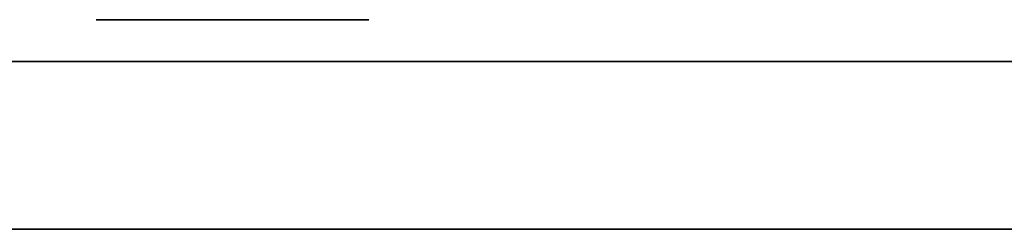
# Model space of a CAD drawing. Header units: millimetres. Extents: x -52 to 139, y -34 to 1.
# Tile 10 of 14: x 72.37 to 84.13, y -13 to -10.5. Entities that reach past the tile are written whole.
import ezdxf

# ---------------------------------------------------------------- set-up
doc = ezdxf.new("R2010")
doc.units = ezdxf.units.MM
doc.header["$MEASUREMENT"] = 0
for name, color, linetype in [('CFCOMBO-Mounting templates v7_Sketch10', 7, 'Continuous'), ('CFCOMBO-Mounting templates v7_Sketch11', 7, 'Continuous'), ('CFCOMBO-Mounting templates v7_Sketch12', 7, 'Continuous'), ('CFCOMBO-Mounting templates v7_Sketch14', 7, 'Continuous'), ('CFCOMBO-Mounting templates v7_Sketch15', 7, 'Continuous'), ('CFCOMBO-Mounting templates v7_Sketch18', 7, 'Continuous'), ('CFCOMBO-Mounting templates v7_Sketch19', 7, 'Continuous'), ('CFCOMBO-Mounting templates v7_Sketch20', 7, 'Continuous'), ('CFCOMBO-Mounting templates v7_Sketch22', 7, 'Continuous'), ('CFCOMBO-Mounting templates v7_Sketch23', 7, 'Continuous'), ('CFCOMBO-Mounting templates v7_Sketch24', 7, 'Continuous'), ('CFCOMBO-Mounting templates v7_Sketch25', 7, 'Continuous'), ('CFCOMBO-Mounting templates v7_Sketch26', 7, 'Continuous'), ('CFCOMBO-Mounting templates v7_Sketch27', 7, 'Continuous'), ('CFCOMBO-Mounting templates v7_Sketch28', 7, 'Continuous'), ('CFCOMBO-Mounting templates v7_Sketch9', 7, 'Continuous')]:
    doc.layers.add(name, color=color, linetype=linetype)

msp = doc.modelspace()

# ---------------------------------------------------------------- linework, layer by layer
at = {"layer": 'CFCOMBO-Mounting templates v7_Sketch10'}
for q in [(110.398, -11, -2.93), (110.398, -11, 2.93)]:
    msp.add_line((68.5, -11), q, dxfattribs=at)
at = {"layer": 'CFCOMBO-Mounting templates v7_Sketch10', "extrusion": (0, 1, 0)}
for radius in [42, 40]:
    msp.add_circle((-68.5, 0, -11), radius, dxfattribs=at)
msp.add_arc((-68.5, 0, -11), 49.5, 22.1113, 337.8887, dxfattribs=at)
at = {"layer": 'CFCOMBO-Mounting templates v7_Sketch11', "extrusion": (0, 1, 0)}
for radius, start, end in [(49.5, 22.1113, 337.8887), (40, 184, 266), (40, 94, 176), (42, 94, 176), (42, 184, 266)]:
    msp.add_arc((-68.5, 0, -11), radius, start, end, dxfattribs=at)
at = {"layer": 'CFCOMBO-Mounting templates v7_Sketch12', "extrusion": (0, 1, 0)}
for radius, start, end in [(49.5, 22.1113, 337.8887), (40, 184, 266), (40, 94, 176), (42, 184, 266), (42, 94, 176)]:
    msp.add_arc((-68.5, 0, -11), radius, start, end, dxfattribs=at)
at = {"layer": 'CFCOMBO-Mounting templates v7_Sketch14', "extrusion": (0, -1, 0)}
for radius, start, end in [(50.75, 203.362, 156.638), (50, 202.1113, 157.8887), (70, 270.8102, 359.59074), (70, 0.40926, 89.18762)]:
    msp.add_arc((68.5, 0, 13), radius, start, end, dxfattribs=at)
at = {"layer": 'CFCOMBO-Mounting templates v7_Sketch15', "extrusion": (0, -1, 0)}
for radius, start, end in [(50.25, 202.4667, 157.5333), (49.5, 202.1113, 157.8887), (40, 274, 356), (40, 4, 86), (42, 274, 356), (42, 4, 86)]:
    msp.add_arc((68.5, 0, 13), radius, start, end, dxfattribs=at)
at = {"layer": 'CFCOMBO-Mounting templates v7_Sketch18'}
for p, q in [((74.969, -11, -19.421), (75.919, -11, -19.421)), ((76.653, -11, -11.32), (83.624, -11, -11.32)), ((81.392, -11, -16.36), (76.653, -11, -12.475)), ((76.653, -11, 10.73), (76.653, -11, 11.754)), ((76.653, -11, -16.36), (81.392, -11, -16.36)), ((76.653, -11, -17.653), (76.653, -11, -16.36)), ((76.653, -11, -3.393), (76.658, -11, 3.647)), ((77.893, -11, -3.393), (76.653, -11, -3.393)), ((76.653, -11, -12.475), (76.653, -11, -11.32)), ((83.624, -11, -17.653), (76.653, -11, -17.653)), ((76.653, -11, 11.754), (83.624, -11, 14.957)), ((83.624, -11, 7.526), (76.653, -11, 10.73)), ((76.658, -11, 3.647), (79.539, -11, 5.938)), ((76.663, -11, 8.191), (76.668, -11, 9.891)), ((79.539, -11, 5.938), (76.663, -11, 8.191)), ((76.668, -11, 9.891), (80.79, -11, 6.582)), ((76.679, -11, 17.844), (76.679, -11, 21.132)), ((76.679, -11, 21.132), (83.651, -11, 21.132)), ((76.959, -11, -19.421), (77.94, -11, -19.421)), ((83.629, -11, -0.955), (77.893, -11, -0.955)), ((77.893, -11, -0.955), (77.893, -11, -3.393)), ((77.898, -11, 2.982), (77.898, -11, 0.338)), ((80.79, -11, 5.289), (77.898, -11, 2.982)), ((77.898, -11, 0.338), (83.629, -11, 0.338)), ((82.41, -11, 19.839), (77.919, -11, 19.839)), ((77.919, -11, 19.839), (77.919, -11, 17.923)), ((83.624, -11, 13.522), (78.626, -11, 11.242)), ((78.626, -11, 11.242), (83.624, -11, 8.962)), ((78.885, -11, -12.613), (83.624, -11, -16.497)), ((83.624, -11, -12.613), (78.885, -11, -12.613)), ((78.964, -11, -19.421), (79.946, -11, -19.421)), ((80.79, -11, 6.582), (83.635, -11, 6.576)), ((83.635, -11, 5.283), (80.79, -11, 5.289)), ((82.41, -11, 17.833), (82.41, -11, 19.839)), ((83.624, -11, -16.497), (83.624, -11, -17.653)), ((83.624, -11, 8.962), (83.624, -11, 7.526)), ((83.624, -11, -11.32), (83.624, -11, -12.613)), ((83.624, -11, 14.957), (83.624, -11, 13.522)), ((83.629, -11, 0.338), (83.629, -11, -0.955)), ((83.635, -11, 6.576), (83.635, -11, 5.283)), ((83.651, -11, 21.132), (83.651, -11, 17.907))]:
    msp.add_line(p, q, dxfattribs=at)
at = {"layer": 'CFCOMBO-Mounting templates v7_Sketch18', "extrusion": (0, 1, 0)}
for radius, start, end in [(50.25, 22.4667, 337.5333), (40, 94, 176), (40, 184, 266), (42, 184, 266), (42, 94, 176)]:
    msp.add_arc((-68.5, 0, -11), radius, start, end, dxfattribs=at)
at = {"layer": 'CFCOMBO-Mounting templates v7_Sketch18'}
for points in [[(81.26, -11, -25.706), (77.787, -11, -25.706), (74.969, -11, -22.883), (74.969, -11, -19.421)], [(75.919, -11, -19.421), (75.919, -11, -22.36), (78.315, -11, -24.756), (81.255, -11, -24.756)], [(76.494, -11, -6.913), (76.494, -11, -4.929), (78.109, -11, -3.308), (80.094, -11, -3.308)], [(80.094, -11, -10.512), (78.114, -11, -10.512), (76.494, -11, -8.897), (76.494, -11, -6.913)], [(80.167, -11, 14.667), (77.133, -11, 14.672), (76.679, -11, 16.656), (76.679, -11, 17.844)], [(81.862, -11, -24.324), (79.159, -11, -24.324), (76.959, -11, -22.123), (76.959, -11, -19.421)], [(80.099, -11, -4.58), (78.811, -11, -4.58), (77.766, -11, -5.625), (77.766, -11, -6.913)], [(77.766, -11, -6.913), (77.766, -11, -8.201), (78.811, -11, -9.246), (80.099, -11, -9.246)], [(77.919, -11, 17.923), (77.919, -11, 16.583), (78.632, -11, 15.96), (80.162, -11, 15.96)], [(77.94, -11, -19.421), (77.94, -11, -21.584), (79.698, -11, -23.342), (81.862, -11, -23.342)], [(82.395, -11, -22.851), (80.505, -11, -22.851), (78.964, -11, -21.31), (78.964, -11, -19.421)], [(79.946, -11, -19.421), (79.946, -11, -20.772), (81.044, -11, -21.869), (82.395, -11, -21.869)], [(80.094, -11, -3.308), (82.078, -11, -3.308), (83.698, -11, -4.923), (83.698, -11, -6.913)], [(83.698, -11, -6.913), (83.698, -11, -8.897), (82.083, -11, -10.512), (80.094, -11, -10.512)], [(82.431, -11, -6.913), (82.431, -11, -5.625), (81.387, -11, -4.58), (80.099, -11, -4.58)], [(80.099, -11, -9.246), (81.381, -11, -9.246), (82.431, -11, -8.195), (82.431, -11, -6.913)], [(80.162, -11, 15.96), (81.656, -11, 15.965), (82.41, -11, 16.593), (82.41, -11, 17.833)], [(83.651, -11, 17.907), (83.651, -11, 15.881), (82.347, -11, 14.667), (80.167, -11, 14.667)], [(81.255, -11, -24.756), (82.838, -11, -24.756), (84.258, -11, -24.065), (85.239, -11, -22.967)], [(87.545, -11, -19.421), (87.545, -11, -22.888), (84.727, -11, -25.706), (81.26, -11, -25.706)], [(85.239, -11, -22.967), (84.358, -11, -23.806), (83.17, -11, -24.324), (81.862, -11, -24.324)], [(81.862, -11, -23.342), (83.529, -11, -23.342), (84.949, -11, -22.297), (85.519, -11, -20.83)], [(82.395, -11, -21.869), (83.746, -11, -21.869), (84.843, -11, -20.772), (84.843, -11, -19.421)], [(85.519, -11, -20.83), (84.981, -11, -22.023), (83.783, -11, -22.851), (82.395, -11, -22.851)]]:
    msp.add_open_spline(points, degree=3, dxfattribs=at)
at = {"layer": 'CFCOMBO-Mounting templates v7_Sketch19'}
for p, q in [((75.919, -11, -19.421), (74.969, -11, -19.421)), ((81.392, -11, -16.36), (76.653, -11, -16.36)), ((76.653, -11, -17.653), (83.624, -11, -17.653)), ((76.653, -11, -11.32), (76.653, -11, -12.475)), ((76.653, -11, -16.36), (76.653, -11, -17.653)), ((76.653, -11, -12.475), (81.392, -11, -16.36)), ((83.624, -11, -11.32), (76.653, -11, -11.32)), ((76.653, -11, -3.393), (77.893, -11, -3.393)), ((83.624, -11, 14.957), (76.653, -11, 11.754)), ((76.653, -11, 10.73), (83.624, -11, 7.526)), ((76.653, -11, 11.754), (76.653, -11, 10.73)), ((76.658, -11, 3.647), (76.653, -11, -3.393)), ((79.539, -11, 5.938), (76.658, -11, 3.647)), ((76.663, -11, 8.191), (79.539, -11, 5.938)), ((76.668, -11, 9.891), (76.663, -11, 8.191)), ((80.79, -11, 6.582), (76.668, -11, 9.891)), ((76.679, -11, 21.132), (76.679, -11, 17.844)), ((83.651, -11, 21.132), (76.679, -11, 21.132)), ((77.94, -11, -19.421), (76.959, -11, -19.421)), ((77.893, -11, -3.393), (77.893, -11, -0.955)), ((77.893, -11, -0.955), (83.629, -11, -0.955)), ((83.629, -11, 0.338), (77.898, -11, 0.338)), ((77.898, -11, 0.338), (77.898, -11, 2.982)), ((77.898, -11, 2.982), (80.79, -11, 5.289)), ((83.624, -11, 8.962), (78.626, -11, 11.242)), ((78.626, -11, 11.242), (83.624, -11, 13.522)), ((78.885, -11, -12.613), (83.624, -11, -12.613)), ((83.624, -11, -16.497), (78.885, -11, -12.613)), ((79.946, -11, -19.421), (78.964, -11, -19.421)), ((83.635, -11, 6.576), (80.79, -11, 6.582)), ((80.79, -11, 5.289), (83.635, -11, 5.283)), ((83.624, -11, -17.653), (83.624, -11, -16.497)), ((83.624, -11, -12.613), (83.624, -11, -11.32)), ((83.624, -11, 13.522), (83.624, -11, 14.957)), ((83.624, -11, 7.526), (83.624, -11, 8.962)), ((83.629, -11, -0.955), (83.629, -11, 0.338)), ((83.635, -11, 5.283), (83.635, -11, 6.576)), ((83.651, -11, 17.907), (83.651, -11, 21.132))]:
    msp.add_line(p, q, dxfattribs=at)
at = {"layer": 'CFCOMBO-Mounting templates v7_Sketch19', "extrusion": (0, 1, 0)}
for radius, start, end in [(50.25, 22.4667, 337.5333), (40, 94, 176), (40, 184, 266), (42, 184, 266), (42, 94, 176)]:
    msp.add_arc((-68.5, 0, -11), radius, start, end, dxfattribs=at)
at = {"layer": 'CFCOMBO-Mounting templates v7_Sketch19'}
for points in [[(74.969, -11, -19.421), (74.969, -11, -22.883), (77.787, -11, -25.706), (81.26, -11, -25.706)], [(81.255, -11, -24.756), (78.315, -11, -24.756), (75.919, -11, -22.36), (75.919, -11, -19.421)], [(76.494, -11, -6.913), (76.494, -11, -8.897), (78.114, -11, -10.512), (80.094, -11, -10.512)], [(80.094, -11, -3.308), (78.109, -11, -3.308), (76.494, -11, -4.929), (76.494, -11, -6.913)], [(76.679, -11, 17.844), (76.679, -11, 16.656), (77.133, -11, 14.672), (80.167, -11, 14.667)], [(76.959, -11, -19.421), (76.959, -11, -22.123), (79.159, -11, -24.324), (81.862, -11, -24.324)], [(81.862, -11, -23.342), (79.698, -11, -23.342), (77.94, -11, -21.584), (77.94, -11, -19.421)], [(78.964, -11, -19.421), (78.964, -11, -21.31), (80.505, -11, -22.851), (82.395, -11, -22.851)], [(82.395, -11, -21.869), (81.044, -11, -21.869), (79.946, -11, -20.772), (79.946, -11, -19.421)], [(83.698, -11, -6.913), (83.698, -11, -4.923), (82.078, -11, -3.308), (80.094, -11, -3.308)], [(80.094, -11, -10.512), (82.083, -11, -10.512), (83.698, -11, -8.897), (83.698, -11, -6.913)], [(80.167, -11, 14.667), (82.347, -11, 14.667), (83.651, -11, 15.881), (83.651, -11, 17.907)], [(85.239, -11, -22.967), (84.258, -11, -24.065), (82.838, -11, -24.756), (81.255, -11, -24.756)], [(81.26, -11, -25.706), (84.727, -11, -25.706), (87.545, -11, -22.888), (87.545, -11, -19.421)], [(85.519, -11, -20.83), (84.949, -11, -22.297), (83.529, -11, -23.342), (81.862, -11, -23.342)], [(81.862, -11, -24.324), (83.17, -11, -24.324), (84.358, -11, -23.806), (85.239, -11, -22.967)], [(84.843, -11, -19.421), (84.843, -11, -20.772), (83.746, -11, -21.869), (82.395, -11, -21.869)], [(82.395, -11, -22.851), (83.783, -11, -22.851), (84.981, -11, -22.023), (85.519, -11, -20.83)]]:
    msp.add_open_spline(points, degree=3, dxfattribs=at)
at = {"layer": 'CFCOMBO-Mounting templates v7_Sketch20'}
for p, q in [((75.919, -11, -19.421), (74.969, -11, -19.421)), ((83.624, -11, -11.32), (76.653, -11, -11.32)), ((76.653, -11, -12.475), (81.392, -11, -16.36)), ((76.653, -11, -17.653), (83.624, -11, -17.653)), ((81.392, -11, -16.36), (76.653, -11, -16.36)), ((76.653, -11, -16.36), (76.653, -11, -17.653)), ((76.653, -11, -11.32), (76.653, -11, -12.475)), ((76.658, -11, 3.647), (76.653, -11, -3.393)), ((76.653, -11, 10.73), (83.624, -11, 7.526)), ((83.624, -11, 14.957), (76.653, -11, 11.754)), ((76.653, -11, 11.754), (76.653, -11, 10.73)), ((76.653, -11, -3.393), (77.893, -11, -3.393)), ((79.539, -11, 5.938), (76.658, -11, 3.647)), ((76.668, -11, 9.891), (76.663, -11, 8.191)), ((76.663, -11, 8.191), (79.539, -11, 5.938)), ((80.79, -11, 6.582), (76.668, -11, 9.891)), ((83.651, -11, 21.132), (76.679, -11, 21.132)), ((76.679, -11, 21.132), (76.679, -11, 17.844)), ((77.94, -11, -19.421), (76.959, -11, -19.421)), ((77.893, -11, -0.955), (83.629, -11, -0.955)), ((77.893, -11, -3.393), (77.893, -11, -0.955)), ((77.898, -11, 0.338), (77.898, -11, 2.982)), ((77.898, -11, 2.982), (80.79, -11, 5.289)), ((83.629, -11, 0.338), (77.898, -11, 0.338)), ((83.624, -11, 8.962), (78.626, -11, 11.242)), ((78.626, -11, 11.242), (83.624, -11, 13.522)), ((78.885, -11, -12.613), (83.624, -11, -12.613)), ((83.624, -11, -16.497), (78.885, -11, -12.613)), ((79.946, -11, -19.421), (78.964, -11, -19.421)), ((80.79, -11, 5.289), (83.635, -11, 5.283)), ((83.635, -11, 6.576), (80.79, -11, 6.582)), ((83.624, -11, -17.653), (83.624, -11, -16.497)), ((83.624, -11, -12.613), (83.624, -11, -11.32)), ((83.624, -11, 13.522), (83.624, -11, 14.957)), ((83.624, -11, 7.526), (83.624, -11, 8.962)), ((83.629, -11, -0.955), (83.629, -11, 0.338)), ((83.635, -11, 5.283), (83.635, -11, 6.576)), ((83.651, -11, 17.907), (83.651, -11, 21.132))]:
    msp.add_line(p, q, dxfattribs=at)
at = {"layer": 'CFCOMBO-Mounting templates v7_Sketch20', "extrusion": (0, 1, 0)}
for radius, start, end in [(50.25, 22.4667, 337.5333), (40, 94, 176), (40, 184, 266), (42, 184, 266), (42, 94, 176)]:
    msp.add_arc((-68.5, 0, -11), radius, start, end, dxfattribs=at)
at = {"layer": 'CFCOMBO-Mounting templates v7_Sketch20'}
for points in [[(74.969, -11, -19.421), (74.969, -11, -22.883), (77.787, -11, -25.706), (81.26, -11, -25.706)], [(81.255, -11, -24.756), (78.315, -11, -24.756), (75.919, -11, -22.36), (75.919, -11, -19.421)], [(80.094, -11, -3.308), (78.109, -11, -3.308), (76.494, -11, -4.929), (76.494, -11, -6.913)], [(76.494, -11, -6.913), (76.494, -11, -8.897), (78.114, -11, -10.512), (80.094, -11, -10.512)], [(76.679, -11, 17.844), (76.679, -11, 16.656), (77.133, -11, 14.672), (80.167, -11, 14.667)], [(76.959, -11, -19.421), (76.959, -11, -22.123), (79.159, -11, -24.324), (81.862, -11, -24.324)], [(81.862, -11, -23.342), (79.698, -11, -23.342), (77.94, -11, -21.584), (77.94, -11, -19.421)], [(78.964, -11, -19.421), (78.964, -11, -21.31), (80.505, -11, -22.851), (82.395, -11, -22.851)], [(82.395, -11, -21.869), (81.044, -11, -21.869), (79.946, -11, -20.772), (79.946, -11, -19.421)], [(83.698, -11, -6.913), (83.698, -11, -4.923), (82.078, -11, -3.308), (80.094, -11, -3.308)], [(80.094, -11, -10.512), (82.083, -11, -10.512), (83.698, -11, -8.897), (83.698, -11, -6.913)], [(80.167, -11, 14.667), (82.347, -11, 14.667), (83.651, -11, 15.881), (83.651, -11, 17.907)], [(85.239, -11, -22.967), (84.258, -11, -24.065), (82.838, -11, -24.756), (81.255, -11, -24.756)], [(81.26, -11, -25.706), (84.727, -11, -25.706), (87.545, -11, -22.888), (87.545, -11, -19.421)], [(81.862, -11, -24.324), (83.17, -11, -24.324), (84.358, -11, -23.806), (85.239, -11, -22.967)], [(85.519, -11, -20.83), (84.949, -11, -22.297), (83.529, -11, -23.342), (81.862, -11, -23.342)], [(82.395, -11, -22.851), (83.783, -11, -22.851), (84.981, -11, -22.023), (85.519, -11, -20.83)], [(84.843, -11, -19.421), (84.843, -11, -20.772), (83.746, -11, -21.869), (82.395, -11, -21.869)]]:
    msp.add_open_spline(points, degree=3, dxfattribs=at)
at = {"layer": 'CFCOMBO-Mounting templates v7_Sketch22'}
for p, q in [((73.328, -11, -28.496), (77.801, -11, -28.496)), ((75.224, -11, -5.554), (73.52, -11, -5.554)), ((73.52, -11, -5.152), (75.232, -11, -5.152)), ((73.52, -11, -5.554), (73.52, -11, -5.152)), ((73.529, -11, -10.08), (76.298, -11, -10.08)), ((73.529, -11, -11.224), (73.529, -11, -10.08)), ((73.529, -11, -16.973), (73.529, -11, -17.374)), ((73.529, -11, -3.396), (73.529, -11, -2.994)), ((75.232, -11, -3.396), (73.529, -11, -3.396)), ((73.529, -11, -2.994), (75.232, -11, -2.994)), ((73.529, -11, -17.374), (76.298, -11, -17.374)), ((76.298, -11, -16.973), (73.529, -11, -16.973)), ((73.529, -11, 2.955), (73.529, -11, 3.322)), ((73.529, -11, 3.322), (76.298, -11, 4.807)), ((76.298, -11, 1.47), (73.529, -11, 2.955)), ((75.94, -11, -10.481), (73.869, -11, -10.481)), ((73.869, -11, -10.481), (73.869, -11, -11.224)), ((73.974, -11, 3.139), (76.298, -11, 1.907)), ((76.298, -11, 4.37), (73.974, -11, 3.139)), ((75.232, -11, -5.152), (75.232, -11, -5.161)), ((75.94, -11, -11.224), (75.94, -11, -10.481)), ((76.298, -11, -10.08), (76.298, -11, -11.224)), ((76.298, -11, -17.374), (76.298, -11, -16.973)), ((76.298, -11, 1.907), (76.298, -11, 1.47)), ((76.298, -11, 4.807), (76.298, -11, 4.37))]:
    msp.add_line(p, q, dxfattribs=at)
at = {"layer": 'CFCOMBO-Mounting templates v7_Sketch22', "extrusion": (0, 1, 0)}
for radius, start, end in [(50.25, 22.4667, 337.5333), (40, 184, 266), (40, 94, 176), (42, 184, 266), (42, 94, 176)]:
    msp.add_arc((-68.5, 0, -11), radius, start, end, dxfattribs=at)
at = {"layer": 'CFCOMBO-Mounting templates v7_Sketch22'}
for points in [[(67.387, -11, -37.328), (70.008, -11, -37.328), (72.358, -11, -36.184), (73.983, -11, -34.367)], [(77.801, -11, -28.496), (77.801, -11, -34.236), (73.136, -11, -38.901), (67.396, -11, -38.901)], [(68.392, -11, -34.987), (71.152, -11, -34.987), (73.502, -11, -33.257), (74.446, -11, -30.828)], [(73.983, -11, -34.367), (72.524, -11, -35.756), (70.558, -11, -36.612), (68.392, -11, -36.612)], [(69.274, -11, -32.549), (71.511, -11, -32.549), (73.328, -11, -30.732), (73.328, -11, -28.496)], [(74.446, -11, -30.828), (73.555, -11, -32.803), (71.572, -11, -34.174), (69.274, -11, -34.174)], [(73.948, -11, -25.211), (73.642, -11, -24.914), (73.485, -11, -24.468), (73.485, -11, -23.935)], [(73.485, -11, -23.935), (73.485, -11, -22.791), (74.201, -11, -22.275), (74.909, -11, -22.275)], [(74.883, -11, -12.893), (74.21, -11, -12.866), (73.529, -11, -12.351), (73.529, -11, -11.224)], [(73.834, -11, -23.935), (73.834, -11, -24.818), (74.376, -11, -25.202), (74.918, -11, -25.202)], [(74.184, -11, -22.957), (73.957, -11, -23.184), (73.834, -11, -23.516), (73.834, -11, -23.935)], [(73.869, -11, -11.224), (73.878, -11, -12.08), (74.385, -11, -12.473), (74.883, -11, -12.491)], [(74.918, -11, -25.595), (74.551, -11, -25.604), (74.201, -11, -25.464), (73.948, -11, -25.211)], [(74.918, -11, -22.669), (74.638, -11, -22.669), (74.376, -11, -22.773), (74.184, -11, -22.957)], [(75.826, -11, -12.526), (75.573, -11, -12.77), (75.241, -11, -12.901), (74.883, -11, -12.893)], [(74.883, -11, -12.491), (75.145, -11, -12.499), (75.398, -11, -12.403), (75.582, -11, -12.211)], [(74.909, -11, -22.275), (75.599, -11, -22.275), (76.342, -11, -22.8), (76.342, -11, -23.935)], [(76.342, -11, -23.935), (76.342, -11, -25.071), (75.599, -11, -25.595), (74.918, -11, -25.595)], [(76.001, -11, -23.935), (76.001, -11, -23.07), (75.442, -11, -22.677), (74.918, -11, -22.669)], [(74.918, -11, -25.202), (75.442, -11, -25.202), (76.001, -11, -24.809), (76.001, -11, -23.935)], [(76.333, -11, -4.27), (76.333, -11, -4.908), (75.957, -11, -5.554), (75.224, -11, -5.554)], [(75.8, -11, -3.667), (75.66, -11, -3.492), (75.468, -11, -3.396), (75.232, -11, -3.396)], [(75.232, -11, -2.994), (75.573, -11, -2.994), (75.861, -11, -3.134), (76.062, -11, -3.396)], [(75.232, -11, -5.161), (75.756, -11, -5.161), (75.992, -11, -4.707), (75.992, -11, -4.279)], [(75.582, -11, -12.211), (75.818, -11, -11.984), (75.94, -11, -11.643), (75.94, -11, -11.224)], [(75.992, -11, -4.279), (75.992, -11, -4.043), (75.922, -11, -3.824), (75.8, -11, -3.667)], [(76.298, -11, -11.224), (76.298, -11, -11.914), (76.036, -11, -12.316), (75.826, -11, -12.526)], [(76.062, -11, -3.396), (76.237, -11, -3.623), (76.333, -11, -3.938), (76.333, -11, -4.27)]]:
    msp.add_open_spline(points, degree=3, dxfattribs=at)
at = {"layer": 'CFCOMBO-Mounting templates v7_Sketch23'}
for p, q in [((73.329, -10.5, 2.835), (73.329, -10.5, 3.442)), ((73.329, -10.5, 3.442), (76.498, -10.5, 5.141)), ((76.498, -10.5, 1.136), (73.329, -10.5, 2.835)), ((73.529, -10.5, 3.322), (76.298, -10.5, 4.807)), ((73.529, -10.5, 2.955), (73.529, -10.5, 3.322)), ((76.298, -10.5, 1.47), (73.529, -10.5, 2.955)), ((73.974, -10.5, 3.139), (76.298, -10.5, 1.907)), ((76.298, -10.5, 4.37), (73.974, -10.5, 3.139)), ((74.401, -10.5, 3.139), (76.498, -10.5, 2.027)), ((76.498, -10.5, 4.25), (74.401, -10.5, 3.139)), ((76.298, -10.5, 4.807), (76.298, -10.5, 4.37)), ((76.298, -10.5, 1.907), (76.298, -10.5, 1.47)), ((76.498, -10.5, 5.141), (76.498, -10.5, 4.25)), ((76.498, -10.5, 2.027), (76.498, -10.5, 1.136))]:
    msp.add_line(p, q, dxfattribs=at)
at = {"layer": 'CFCOMBO-Mounting templates v7_Sketch24'}
for p, q in [((75.224, -10.5, -5.754), (73.32, -10.5, -5.754)), ((73.32, -10.5, -5.754), (73.32, -10.5, -4.952)), ((73.32, -10.5, -4.952), (75.339, -10.5, -4.952)), ((73.329, -10.5, -2.794), (75.232, -10.5, -2.794)), ((73.329, -10.5, -3.596), (73.329, -10.5, -2.794)), ((75.232, -10.5, -3.596), (73.329, -10.5, -3.596)), ((75.224, -10.5, -5.554), (73.52, -10.5, -5.554)), ((73.52, -10.5, -5.554), (73.52, -10.5, -5.152)), ((73.52, -10.5, -5.152), (75.232, -10.5, -5.152)), ((73.529, -10.5, -2.994), (75.232, -10.5, -2.994)), ((75.232, -10.5, -3.396), (73.529, -10.5, -3.396)), ((73.529, -10.5, -3.396), (73.529, -10.5, -2.994)), ((75.232, -10.5, -5.152), (75.232, -10.5, -5.161))]:
    msp.add_line(p, q, dxfattribs=at)
for points in [[(76.333, -10.5, -4.27), (76.333, -10.5, -4.908), (75.957, -10.5, -5.554), (75.224, -10.5, -5.554)], [(75.232, -10.5, -5.161), (75.756, -10.5, -5.161), (75.992, -10.5, -4.707), (75.992, -10.5, -4.279)], [(75.8, -10.5, -3.667), (75.66, -10.5, -3.492), (75.468, -10.5, -3.396), (75.232, -10.5, -3.396)], [(75.232, -10.5, -2.994), (75.573, -10.5, -2.994), (75.861, -10.5, -3.134), (76.062, -10.5, -3.396)], [(75.232, -10.5, -2.794), (75.628, -10.5, -2.794), (75.984, -10.5, -2.966), (76.221, -10.5, -3.274)], [(75.643, -10.5, -3.791), (75.537, -10.5, -3.659), (75.413, -10.5, -3.596), (75.232, -10.5, -3.596)], [(75.792, -10.5, -4.279), (75.792, -10.5, -4.083), (75.733, -10.5, -3.906), (75.643, -10.5, -3.791)], [(75.992, -10.5, -4.279), (75.992, -10.5, -4.043), (75.922, -10.5, -3.824), (75.8, -10.5, -3.667)], [(76.062, -10.5, -3.396), (76.237, -10.5, -3.623), (76.333, -10.5, -3.938), (76.333, -10.5, -4.27)], [(76.221, -10.5, -3.274), (76.428, -10.5, -3.544), (76.533, -10.5, -3.899), (76.533, -10.5, -4.27)]]:
    msp.add_open_spline(points, degree=3, dxfattribs=at)
for points, knots in [([(76.533, -10.5, -4.27), (76.533, -10.5, -4.87), (76.232, -10.5, -5.503), (75.612, -10.5, -5.697), (75.492, -10.5, -5.734), (75.362, -10.5, -5.754), (75.224, -10.5, -5.754)], [0, 0, 0, 0, 0.837776, 0.837776, 0.837776, 1, 1, 1, 1]), ([(75.339, -10.5, -4.952), (75.572, -10.5, -4.912), (75.692, -10.5, -4.757), (75.756, -10.5, -4.538), (75.78, -10.5, -4.456), (75.792, -10.5, -4.366), (75.792, -10.5, -4.279)], [0.0940174, 0.0940174, 0.0940174, 0.0940174, 0.7521076, 0.7521076, 0.7521076, 1, 1, 1, 1])]:
    msp.add_open_spline(points, degree=3, knots=knots, dxfattribs=at)
at = {"layer": 'CFCOMBO-Mounting templates v7_Sketch25'}
for p, q in [((73.329, -10.5, -9.88), (76.498, -10.5, -9.88)), ((73.329, -10.5, -11.224), (73.329, -10.5, -9.88)), ((73.529, -10.5, -10.08), (76.298, -10.5, -10.08)), ((73.529, -10.5, -11.224), (73.529, -10.5, -10.08)), ((75.94, -10.5, -10.481), (73.869, -10.5, -10.481)), ((73.869, -10.5, -10.481), (73.869, -10.5, -11.224)), ((75.74, -10.5, -10.681), (74.069, -10.5, -10.681)), ((74.069, -10.5, -10.681), (74.069, -10.5, -11.223)), ((75.74, -10.5, -11.224), (75.74, -10.5, -10.681)), ((75.94, -10.5, -11.224), (75.94, -10.5, -10.481)), ((76.298, -10.5, -10.08), (76.298, -10.5, -11.224)), ((76.498, -10.5, -9.88), (76.498, -10.5, -11.224))]:
    msp.add_line(p, q, dxfattribs=at)
for points, knots in [([(74.876, -10.5, -13.093), (74.876, -10.5, -13.093), (74.876, -10.5, -13.092), (74.875, -10.5, -13.092), (74.106, -10.5, -13.062), (73.329, -10.5, -12.432), (73.329, -10.5, -11.224)], [-0.00072, -0.00072, -0.00072, -0.00072, 0, 0, 0, 1, 1, 1, 1]), ([(75.967, -10.5, -12.668), (75.966, -10.5, -12.669), (75.966, -10.5, -12.669), (75.965, -10.5, -12.67), (75.675, -10.5, -12.95), (75.288, -10.5, -13.103), (74.878, -10.5, -13.093), (74.877, -10.5, -13.093), (74.877, -10.5, -13.093), (74.876, -10.5, -13.093)], [-0.00166, -0.00166, -0.00166, -0.00166, 0, 0, 0, 1, 1, 1, 1.001353, 1.001353, 1.001353, 1.001353]), ([(74.889, -10.5, -12.291), (75.098, -10.5, -12.298), (75.294, -10.5, -12.223), (75.437, -10.5, -12.073), (75.438, -10.5, -12.072), (75.439, -10.5, -12.071), (75.44, -10.5, -12.07)], [0, 0, 0, 0, 1, 1, 1, 1.005285, 1.005285, 1.005285, 1.005285]), ([(75.44, -10.5, -12.07), (75.441, -10.5, -12.069), (75.442, -10.5, -12.068), (75.443, -10.5, -12.067), (75.632, -10.5, -11.885), (75.74, -10.5, -11.604), (75.74, -10.5, -11.224)], [-0.004288, -0.004288, -0.004288, -0.004288, 0, 0, 0, 1, 1, 1, 1]), ([(76.498, -10.5, -11.224), (76.498, -10.5, -11.965), (76.209, -10.5, -12.426), (75.968, -10.5, -12.667), (75.967, -10.5, -12.668), (75.967, -10.5, -12.668), (75.967, -10.5, -12.668)], [0, 0, 0, 0, 1, 1, 1, 1.001972, 1.001972, 1.001972, 1.001972])]:
    msp.add_open_spline(points, degree=3, knots=knots, dxfattribs=at)
for points in [[(74.883, -10.5, -12.893), (74.21, -10.5, -12.866), (73.529, -10.5, -12.351), (73.529, -10.5, -11.224)], [(73.869, -10.5, -11.224), (73.878, -10.5, -12.08), (74.385, -10.5, -12.473), (74.883, -10.5, -12.491)], [(74.069, -10.5, -11.223), (74.078, -10.5, -12), (74.492, -10.5, -12.277), (74.889, -10.5, -12.291)], [(74.883, -10.5, -12.491), (75.145, -10.5, -12.499), (75.398, -10.5, -12.403), (75.582, -10.5, -12.211)], [(75.826, -10.5, -12.526), (75.573, -10.5, -12.77), (75.241, -10.5, -12.901), (74.883, -10.5, -12.893)], [(75.582, -10.5, -12.211), (75.818, -10.5, -11.984), (75.94, -10.5, -11.643), (75.94, -10.5, -11.224)], [(76.298, -10.5, -11.224), (76.298, -10.5, -11.914), (76.036, -10.5, -12.316), (75.826, -10.5, -12.526)]]:
    msp.add_open_spline(points, degree=3, dxfattribs=at)
at = {"layer": 'CFCOMBO-Mounting templates v7_Sketch26'}
for p, q in [((73.329, -10.5, -17.574), (73.329, -10.5, -16.773)), ((73.329, -10.5, -16.773), (76.498, -10.5, -16.773)), ((76.498, -10.5, -17.574), (73.329, -10.5, -17.574)), ((73.529, -10.5, -16.973), (76.298, -10.5, -16.973)), ((76.298, -10.5, -17.374), (73.529, -10.5, -17.374)), ((73.529, -10.5, -17.374), (73.529, -10.5, -16.973)), ((76.298, -10.5, -16.973), (76.298, -10.5, -17.374)), ((76.498, -10.5, -16.773), (76.498, -10.5, -17.574))]:
    msp.add_line(p, q, dxfattribs=at)
at = {"layer": 'CFCOMBO-Mounting templates v7_Sketch27'}
for points, knots in [([(73.285, -10.5, -23.935), (73.285, -10.5, -22.794), (73.991, -10.5, -22.162), (74.738, -10.5, -22.084), (74.795, -10.5, -22.078), (74.852, -10.5, -22.075), (74.909, -10.5, -22.075)], [0, 0, 0, 0, 0.929135, 0.929135, 0.929135, 1, 1, 1, 1]), ([(74.034, -10.5, -23.935), (74.034, -10.5, -24.662), (74.396, -10.5, -24.941), (74.795, -10.5, -24.994), (74.836, -10.5, -24.999), (74.877, -10.5, -25.002), (74.918, -10.5, -25.002)], [0, 0, 0, 0, 0.908179, 0.908179, 0.908179, 1, 1, 1, 1])]:
    msp.add_open_spline(points, degree=3, knots=knots, dxfattribs=at)
for points in [[(73.808, -10.5, -25.353), (73.455, -10.5, -25.011), (73.285, -10.5, -24.507), (73.285, -10.5, -23.935)], [(73.948, -10.5, -25.211), (73.642, -10.5, -24.914), (73.485, -10.5, -24.468), (73.485, -10.5, -23.935)], [(73.485, -10.5, -23.935), (73.485, -10.5, -22.791), (74.201, -10.5, -22.275), (74.909, -10.5, -22.275)], [(74.92, -10.5, -25.795), (74.501, -10.5, -25.805), (74.099, -10.5, -25.645), (73.808, -10.5, -25.353)], [(74.184, -10.5, -22.957), (73.957, -10.5, -23.184), (73.834, -10.5, -23.516), (73.834, -10.5, -23.935)], [(73.834, -10.5, -23.935), (73.834, -10.5, -24.818), (74.376, -10.5, -25.202), (74.918, -10.5, -25.202)], [(74.918, -10.5, -25.595), (74.551, -10.5, -25.604), (74.201, -10.5, -25.464), (73.948, -10.5, -25.211)], [(74.324, -10.5, -23.1), (74.141, -10.5, -23.284), (74.034, -10.5, -23.556), (74.034, -10.5, -23.935)], [(74.918, -10.5, -22.669), (74.638, -10.5, -22.669), (74.376, -10.5, -22.773), (74.184, -10.5, -22.957)], [(74.916, -10.5, -22.869), (74.688, -10.5, -22.869), (74.477, -10.5, -22.954), (74.324, -10.5, -23.1)], [(74.909, -10.5, -22.275), (75.599, -10.5, -22.275), (76.342, -10.5, -22.8), (76.342, -10.5, -23.935)], [(74.909, -10.5, -22.075), (75.7, -10.5, -22.075), (76.542, -10.5, -22.712), (76.542, -10.5, -23.935)], [(75.801, -10.5, -23.935), (75.801, -10.5, -23.158), (75.342, -10.5, -22.877), (74.916, -10.5, -22.869)], [(76.342, -10.5, -23.935), (76.342, -10.5, -25.071), (75.599, -10.5, -25.595), (74.918, -10.5, -25.595)], [(76.001, -10.5, -23.935), (76.001, -10.5, -23.07), (75.442, -10.5, -22.677), (74.918, -10.5, -22.669)], [(74.918, -10.5, -25.002), (75.342, -10.5, -25.002), (75.801, -10.5, -24.724), (75.801, -10.5, -23.935)], [(74.918, -10.5, -25.202), (75.442, -10.5, -25.202), (76.001, -10.5, -24.809), (76.001, -10.5, -23.935)], [(76.542, -10.5, -23.935), (76.542, -10.5, -25.157), (75.703, -10.5, -25.794), (74.92, -10.5, -25.795)]]:
    msp.add_open_spline(points, degree=3, dxfattribs=at)
at = {"layer": 'CFCOMBO-Mounting templates v7_Sketch28'}
for p, q in [((73.32, -11, -4.952), (73.32, -11, -5.754)), ((73.32, -11, -5.754), (75.224, -11, -5.754)), ((75.339, -11, -4.952), (73.32, -11, -4.952)), ((77.801, -11, -28.496), (73.328, -11, -28.496)), ((73.329, -11, -2.794), (73.329, -11, -3.596)), ((76.498, -11, 5.141), (73.329, -11, 3.442)), ((73.329, -11, -9.88), (73.329, -11, -11.224)), ((76.498, -11, -9.88), (73.329, -11, -9.88)), ((75.232, -11, -2.794), (73.329, -11, -2.794)), ((73.329, -11, 2.835), (76.498, -11, 1.136)), ((73.329, -11, -17.574), (76.498, -11, -17.574)), ((73.329, -11, -3.596), (75.232, -11, -3.596)), ((76.498, -11, -16.773), (73.329, -11, -16.773)), ((73.329, -11, -16.773), (73.329, -11, -17.574)), ((73.329, -11, 3.442), (73.329, -11, 2.835)), ((76.498, -11, 2.027), (74.401, -11, 3.139)), ((74.401, -11, 3.139), (76.498, -11, 4.25)), ((76.498, -11, -11.224), (76.498, -11, -9.88)), ((76.498, -11, -17.574), (76.498, -11, -16.773)), ((76.498, -11, 1.136), (76.498, -11, 2.027)), ((76.498, -11, 4.25), (76.498, -11, 5.141))]:
    msp.add_line(p, q, dxfattribs=at)
at = {"layer": 'CFCOMBO-Mounting templates v7_Sketch28', "extrusion": (0, 1, 0)}
for radius, start, end in [(50.25, 22.4667, 337.5333), (40, 184, 266), (40, 94, 176), (42, 94, 176), (42, 184, 266)]:
    msp.add_arc((-68.5, 0, -11), radius, start, end, dxfattribs=at)
at = {"layer": 'CFCOMBO-Mounting templates v7_Sketch28'}
for points in [[(73.983, -11, -34.367), (72.358, -11, -36.184), (70.008, -11, -37.328), (67.387, -11, -37.328)], [(67.396, -11, -38.901), (73.136, -11, -38.901), (77.801, -11, -34.236), (77.801, -11, -28.496)], [(74.446, -11, -30.828), (73.502, -11, -33.257), (71.152, -11, -34.987), (68.392, -11, -34.987)], [(68.392, -11, -36.612), (70.558, -11, -36.612), (72.524, -11, -35.756), (73.983, -11, -34.367)], [(69.274, -11, -34.174), (71.572, -11, -34.174), (73.555, -11, -32.803), (74.446, -11, -30.828)], [(73.328, -11, -28.496), (73.328, -11, -30.732), (71.511, -11, -32.549), (69.274, -11, -32.549)], [(73.285, -11, -23.935), (73.285, -11, -24.507), (73.455, -11, -25.011), (73.808, -11, -25.353)], [(73.808, -11, -25.353), (74.099, -11, -25.645), (74.501, -11, -25.805), (74.92, -11, -25.795)], [(76.542, -11, -23.935), (76.542, -11, -22.712), (75.7, -11, -22.075), (74.909, -11, -22.075)], [(74.92, -11, -25.795), (75.703, -11, -25.794), (76.542, -11, -25.157), (76.542, -11, -23.935)], [(75.232, -11, -3.596), (75.413, -11, -3.596), (75.537, -11, -3.659), (75.643, -11, -3.791)], [(76.221, -11, -3.274), (75.984, -11, -2.966), (75.628, -11, -2.794), (75.232, -11, -2.794)], [(75.643, -11, -3.791), (75.733, -11, -3.906), (75.792, -11, -4.083), (75.792, -11, -4.279)], [(76.533, -11, -4.27), (76.533, -11, -3.899), (76.428, -11, -3.544), (76.221, -11, -3.274)]]:
    msp.add_open_spline(points, degree=3, dxfattribs=at)
for points, knots in [([(74.909, -11, -22.075), (74.852, -11, -22.075), (74.795, -11, -22.078), (74.738, -11, -22.084), (73.991, -11, -22.162), (73.285, -11, -22.794), (73.285, -11, -23.935)], [-1, -1, -1, -1, -0.929135, -0.929135, -0.929135, 0, 0, 0, 0]), ([(73.329, -11, -11.224), (73.329, -11, -12.432), (74.106, -11, -13.062), (74.875, -11, -13.092), (74.876, -11, -13.092), (74.876, -11, -13.093), (74.876, -11, -13.093)], [-1, -1, -1, -1, 0, 0, 0, 0.00072, 0.00072, 0.00072, 0.00072]), ([(74.876, -11, -13.093), (74.877, -11, -13.093), (74.877, -11, -13.093), (74.878, -11, -13.093), (75.288, -11, -13.103), (75.675, -11, -12.95), (75.965, -11, -12.67), (75.966, -11, -12.669), (75.966, -11, -12.669), (75.967, -11, -12.668)], [-1.001353, -1.001353, -1.001353, -1.001353, -1, -1, -1, 0, 0, 0, 0.00166, 0.00166, 0.00166, 0.00166]), ([(75.224, -11, -5.754), (75.362, -11, -5.754), (75.492, -11, -5.734), (75.612, -11, -5.697), (76.232, -11, -5.503), (76.533, -11, -4.87), (76.533, -11, -4.27)], [-1, -1, -1, -1, -0.837776, -0.837776, -0.837776, 0, 0, 0, 0]), ([(75.792, -11, -4.279), (75.792, -11, -4.366), (75.78, -11, -4.456), (75.756, -11, -4.538), (75.692, -11, -4.757), (75.572, -11, -4.912), (75.339, -11, -4.952)], [-1, -1, -1, -1, -0.7521076, -0.7521076, -0.7521076, -0.0940174, -0.0940174, -0.0940174, -0.0940174]), ([(75.967, -11, -12.668), (75.967, -11, -12.668), (75.967, -11, -12.668), (75.968, -11, -12.667), (76.209, -11, -12.426), (76.498, -11, -11.965), (76.498, -11, -11.224)], [-1.001972, -1.001972, -1.001972, -1.001972, -1, -1, -1, 0, 0, 0, 0])]:
    msp.add_open_spline(points, degree=3, knots=knots, dxfattribs=at)
at = {"layer": 'CFCOMBO-Mounting templates v7_Sketch9', "extrusion": (0, 1, 0)}
msp.add_arc((-68.5, 0, -11), 49.5, 22.1113, 337.8887, dxfattribs=at)

doc.saveas('drawing.dxf')
